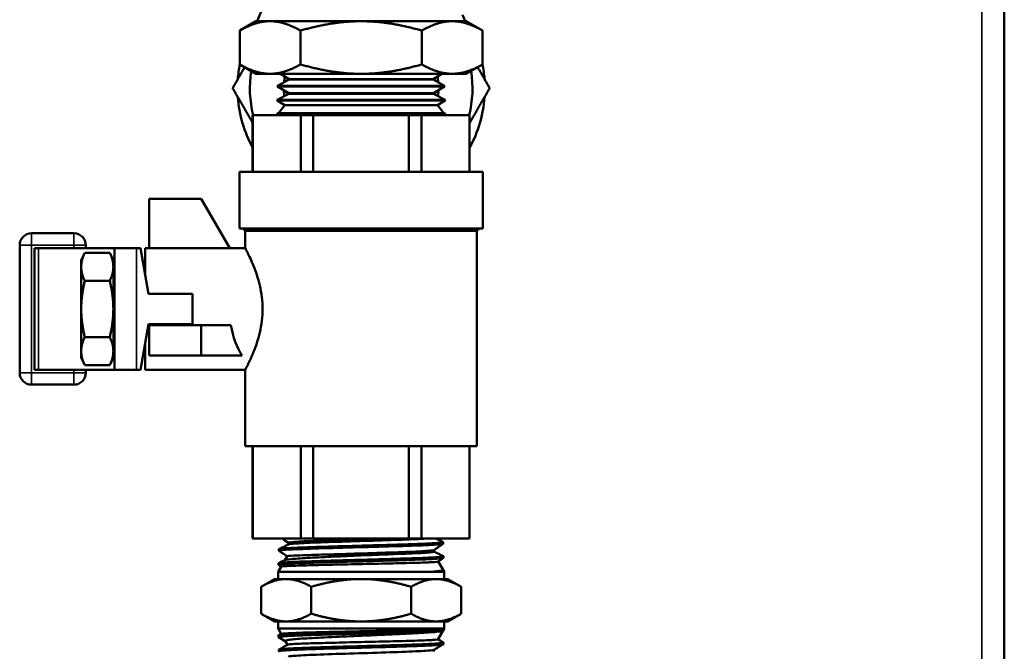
# Model space of a CAD drawing. Header units: inches. Extents: x 0 to 136, y 2 to 86.
# Tile 84 of 160: x 78.65 to 83.63, y 43.02 to 46.21. Entities that reach past the tile are written whole.
import ezdxf

# ---------------------------------------------------------------- set-up
doc = ezdxf.new("R2010")
doc.units = ezdxf.units.IN
doc.header["$LTSCALE"] = 4
doc.header["$MEASUREMENT"] = 0
doc.layers.add('Visible (ANSI)', color=7, linetype='Continuous', lineweight=50)
doc.layers.add('Visible Narrow (ANSI)', color=7, linetype='Continuous', lineweight=35)

msp = doc.modelspace()

# ---------------------------------------------------------------- linework, layer by layer
at = {"layer": 'Visible (ANSI)'}
for p, q in [((83.6286, 68.8637), (83.6286, 20.8637)), ((79.8791, 46.2634), (79.8536, 46.2019)), ((80.8903, 46.2339), (80.9036, 46.2019)), ((79.8473, 46.2019), (79.7651, 46.1544)), ((79.8473, 46.2019), (79.9185, 46.2019)), ((79.9185, 46.2019), (80.3786, 46.2019)), ((80.8386, 46.2019), (80.3786, 46.2019)), ((80.8386, 46.2019), (80.9098, 46.2019)), ((80.9098, 46.2019), (80.992, 46.1544)), ((79.7651, 45.9837), (79.7651, 46.1544)), ((80.0719, 45.9837), (80.0719, 46.1544)), ((80.6853, 45.9837), (80.6853, 46.1544)), ((80.992, 45.9837), (80.992, 46.1544)), ((79.8473, 45.9362), (79.7651, 45.9837)), ((80.9098, 45.9362), (80.992, 45.9837)), ((79.8473, 45.9362), (79.9185, 45.9362)), ((79.9185, 45.9362), (80.3786, 45.9362)), ((80.0148, 45.9093), (79.9714, 45.9362)), ((80.3786, 45.9362), (80.8386, 45.9362)), ((80.7423, 45.9093), (80.7858, 45.9362)), ((80.8386, 45.9362), (80.9098, 45.9362)), ((79.9566, 45.8754), (79.9565, 45.8727)), ((79.9565, 45.8727), (80.8006, 45.8727)), ((80.0126, 45.8379), (79.9565, 45.8727)), ((80.0147, 45.9066), (79.9566, 45.8754)), ((79.9566, 45.8754), (80.8006, 45.8754)), ((80.0148, 45.9093), (80.0147, 45.9066)), ((80.0147, 45.9066), (80.7424, 45.9066)), ((80.0148, 45.9093), (80.7423, 45.9093)), ((80.7423, 45.9093), (80.7424, 45.9066)), ((80.7424, 45.9066), (80.8006, 45.8754)), ((80.7446, 45.8379), (80.8006, 45.8727)), ((80.8006, 45.8754), (80.8006, 45.8727)), ((80.0125, 45.8352), (79.9544, 45.804)), ((80.0126, 45.8379), (80.0125, 45.8352)), ((80.0125, 45.8352), (80.7446, 45.8352)), ((80.0126, 45.8379), (80.7446, 45.8379)), ((80.7446, 45.8379), (80.7446, 45.8352)), ((80.7446, 45.8352), (80.8028, 45.804)), ((79.9544, 45.804), (79.9543, 45.8013)), ((79.9543, 45.8013), (80.8029, 45.8013)), ((79.9923, 45.7777), (79.9543, 45.8013)), ((79.9544, 45.804), (80.8028, 45.804)), ((79.9923, 45.7777), (79.9604, 45.737)), ((80.7649, 45.7777), (79.9923, 45.7777)), ((80.7649, 45.7777), (80.8029, 45.8013)), ((80.7649, 45.7777), (80.7968, 45.737)), ((80.8028, 45.804), (80.8029, 45.8013)), ((79.8305, 45.7262), (79.8317, 45.7262)), ((79.8305, 45.7262), (79.8305, 45.4405)), ((79.8317, 45.4405), (79.8317, 45.7262)), ((79.8317, 45.7262), (80.0733, 45.7262)), ((79.9539, 45.7287), (79.9519, 45.7262)), ((79.9521, 45.7326), (79.952, 45.7299)), ((79.952, 45.7299), (80.8051, 45.7299)), ((79.9539, 45.7287), (79.952, 45.7299)), ((79.9604, 45.737), (79.9521, 45.7326)), ((79.9521, 45.7326), (80.805, 45.7326)), ((80.8033, 45.7287), (79.9539, 45.7287)), ((79.9604, 45.737), (80.7968, 45.737)), ((80.0733, 45.7262), (80.137, 45.7262)), ((80.0733, 45.7262), (80.0733, 45.4405)), ((80.137, 45.7262), (80.6202, 45.7262)), ((80.137, 45.4405), (80.137, 45.7262)), ((80.6202, 45.7262), (80.6839, 45.7262)), ((80.6202, 45.7262), (80.6202, 45.4405)), ((80.6839, 45.7262), (80.9255, 45.7262)), ((80.6839, 45.4405), (80.6839, 45.7262)), ((80.7968, 45.737), (80.805, 45.7326)), ((80.8033, 45.7287), (80.8051, 45.7299)), ((80.8033, 45.7287), (80.8052, 45.7262)), ((80.805, 45.7326), (80.8051, 45.7299)), ((80.9255, 45.7262), (80.9267, 45.7262)), ((80.9255, 45.7262), (80.9255, 45.4405)), ((80.9267, 45.7262), (80.9267, 45.4405)), ((79.7636, 45.4405), (80.9936, 45.4405)), ((79.7636, 45.4405), (79.7636, 45.1548)), ((80.9936, 45.4405), (80.9936, 45.1548)), ((79.3071, 45.3047), (79.3071, 45.0547)), ((79.3071, 45.3047), (79.57, 45.3047)), ((79.57, 45.3047), (79.7144, 45.0547)), ((78.7133, 45.1297), (78.9275, 45.1297)), ((79.7636, 45.1548), (80.9936, 45.1548)), ((79.7931, 45.1426), (79.7809, 45.1548)), ((79.7931, 45.1426), (80.964, 45.1426)), ((79.7931, 45.1426), (79.7931, 45.0547)), ((80.964, 45.1426), (80.9763, 45.1548)), ((80.964, 45.1426), (80.964, 44.0534)), ((78.6533, 44.4247), (78.6533, 45.0697)), ((78.7487, 45.0547), (78.7283, 45.0547)), ((78.7283, 44.4397), (78.7283, 45.0547)), ((78.7487, 45.0547), (79.1313, 45.0547)), ((78.9642, 44.9932), (78.9819, 45.0313)), ((78.9819, 45.0313), (79.1087, 45.0313)), ((78.9875, 45.0697), (78.9875, 45.0547)), ((79.1265, 44.9932), (79.1087, 45.0313)), ((79.1313, 45.0547), (79.1332, 45.0547)), ((79.2432, 45.0547), (79.1332, 45.0547)), ((79.1332, 44.4397), (79.1332, 45.0547)), ((79.2432, 45.0547), (79.2632, 45.0547)), ((79.2632, 45.0547), (79.3039, 44.8241)), ((79.2865, 44.9228), (79.2865, 45.0547)), ((79.2865, 45.0547), (79.7931, 45.0547)), ((78.9642, 44.9603), (78.9642, 44.9932)), ((79.1265, 44.9603), (79.1265, 44.9932)), ((78.9642, 44.7472), (78.9642, 44.9603)), ((79.1265, 44.7472), (79.1265, 44.9603)), ((78.9819, 44.8893), (79.1087, 44.8893)), ((79.1265, 44.886), (79.1332, 44.8953)), ((79.3039, 44.8241), (79.5267, 44.8241)), ((79.5267, 44.8241), (79.5267, 44.6704)), ((78.9642, 44.5342), (78.9642, 44.7472)), ((79.1265, 44.5342), (79.1265, 44.7472)), ((79.1332, 44.728), (79.1265, 44.662)), ((79.1332, 44.651), (79.1289, 44.6086)), ((79.3039, 44.6704), (79.2632, 44.4397)), ((79.5267, 44.6704), (79.3039, 44.6704)), ((79.3071, 44.6654), (79.57, 44.6654)), ((79.3071, 44.5116), (79.3071, 44.6654)), ((79.57, 44.6654), (79.7208, 44.6654)), ((79.57, 44.6654), (79.57, 44.5116)), ((78.9819, 44.6052), (79.1087, 44.6052)), ((79.1289, 44.6086), (79.1265, 44.6089)), ((79.1289, 44.6086), (79.1332, 44.599)), ((78.9642, 44.5012), (78.9642, 44.5342)), ((79.1265, 44.5012), (79.1265, 44.5342)), ((79.2865, 44.4397), (79.2865, 44.5717)), ((78.9642, 44.5012), (78.9819, 44.4632)), ((79.1265, 44.5012), (79.1087, 44.4632)), ((79.57, 44.5116), (79.3071, 44.5116)), ((79.57, 44.5116), (79.7778, 44.5116)), ((78.7283, 44.4397), (78.7487, 44.4397)), ((78.7487, 44.4397), (79.1313, 44.4397)), ((78.9819, 44.4632), (79.1087, 44.4632)), ((78.9875, 44.4397), (78.9875, 44.4247)), ((79.1332, 44.4397), (79.1313, 44.4397)), ((79.1332, 44.4397), (79.2432, 44.4397)), ((79.2432, 44.4397), (79.2632, 44.4397)), ((79.2865, 44.4397), (79.7931, 44.4397)), ((79.7931, 44.4397), (79.7931, 44.0534)), ((78.9275, 44.3647), (78.7133, 44.3647)), ((79.7931, 44.0534), (80.964, 44.0534)), ((79.8305, 44.0534), (79.8305, 43.5862)), ((79.8317, 43.5862), (79.8317, 44.0534)), ((80.0733, 44.0534), (80.0733, 43.5862)), ((80.137, 43.5862), (80.137, 44.0534)), ((80.6202, 44.0534), (80.6202, 43.5862)), ((80.6839, 43.5862), (80.6839, 44.0534)), ((80.9255, 44.0534), (80.9255, 43.5862)), ((80.9267, 44.0534), (80.9267, 43.5862)), ((79.8305, 43.5862), (79.8317, 43.5862)), ((80.0733, 43.5862), (79.8317, 43.5862)), ((80.0733, 43.5862), (80.137, 43.5862)), ((80.6202, 43.5862), (80.137, 43.5862)), ((80.6202, 43.5862), (80.6839, 43.5862)), ((80.9255, 43.5862), (80.6839, 43.5862)), ((80.9255, 43.5862), (80.9267, 43.5862)), ((80.0114, 43.5565), (80.0114, 43.565)), ((80.7928, 43.5685), (80.793, 43.5606)), ((79.9633, 43.5328), (79.963, 43.5249)), ((80.0043, 43.4969), (79.9929, 43.4772)), ((80.7469, 43.5204), (80.7469, 43.5291)), ((80.795, 43.4971), (80.7952, 43.4892)), ((79.974, 43.4445), (79.9586, 43.4177)), ((79.961, 43.4614), (79.9608, 43.4535)), ((79.9739, 43.4443), (79.9612, 43.453)), ((80.7681, 43.4705), (80.7927, 43.4279)), ((80.7986, 43.4177), (79.9586, 43.4177)), ((79.9586, 43.4177), (79.9586, 43.382)), ((80.7421, 43.4198), (80.7974, 43.4198)), ((80.7925, 43.4283), (80.7965, 43.4263)), ((80.7972, 43.4257), (80.7974, 43.4198)), ((80.7974, 43.4198), (80.7986, 43.4177)), ((80.7986, 43.4177), (80.7986, 43.382)), ((79.9411, 43.382), (79.8734, 43.343)), ((79.8734, 43.2068), (79.8734, 43.343)), ((79.9997, 43.382), (79.9411, 43.382)), ((80.3786, 43.382), (79.9997, 43.382)), ((80.126, 43.2068), (80.126, 43.343)), ((80.7575, 43.382), (80.3786, 43.382)), ((80.6312, 43.2068), (80.6312, 43.343)), ((80.8161, 43.382), (80.7575, 43.382)), ((80.8161, 43.382), (80.8838, 43.343)), ((80.8838, 43.2068), (80.8838, 43.343)), ((79.9411, 43.1677), (79.8734, 43.2068)), ((80.8161, 43.1677), (80.8838, 43.2068)), ((79.9411, 43.1677), (79.9997, 43.1677)), ((79.9586, 43.132), (79.9586, 43.1677)), ((79.9997, 43.1677), (80.3786, 43.1677)), ((80.3786, 43.1677), (80.7575, 43.1677)), ((80.7575, 43.1677), (80.8161, 43.1677)), ((80.7986, 43.132), (80.7986, 43.1677)), ((79.9586, 43.132), (80.7986, 43.132)), ((79.9745, 43.1045), (79.9586, 43.132)), ((79.961, 43.0885), (79.9608, 43.0963)), ((79.9613, 43.0969), (79.9749, 43.1047)), ((80.7668, 43.077), (80.7923, 43.1212)), ((80.7974, 43.13), (80.7909, 43.13)), ((80.7967, 43.1237), (80.7916, 43.1207)), ((80.7972, 43.1243), (80.7974, 43.13)), ((80.7974, 43.13), (80.7986, 43.132)), ((80.0059, 43.05), (79.995, 43.0689)), ((80.795, 43.0528), (80.7952, 43.0606)), ((79.9633, 43.0171), (79.963, 43.0249)), ((80.7466, 43.016), (80.7466, 43.0246))]:
    msp.add_line(p, q, dxfattribs=at)
for centre, radius, start, end in [((80.3788, 45.8636), 0.625, 147.0835, 147.2375), ((80.3788, 45.8636), 0.625, 32.7625, 33.1474), ((80.3788, 45.8636), 0.625, 168.9415, 175.8419), ((80.3788, 45.8636), 0.625, 4.1581, 11.1581), ((80.3788, 45.8636), 0.5625, 171.1414, 194.1386), ((80.3788, 45.8636), 0.3906, 171.2597, 175.6973), ((80.3788, 45.8636), 0.3906, 4.2617, 8.7821), ((80.3788, 45.8636), 0.5625, 345.8614, 8.8858), ((80.3788, 45.8636), 0.3906, 181.5694, 185.9304), ((80.3788, 45.8636), 0.3906, 354.0323, 358.4767), ((80.3788, 45.8636), 0.625, 184.1581, 208.6722), ((80.3788, 45.8636), 0.625, 331.2327, 355.8419), ((78.7133, 45.0697), 0.06, 90, 180), ((78.9275, 45.0697), 0.06, 0, 90), ((78.7133, 44.4247), 0.06, 180, 270), ((78.9275, 44.4247), 0.06, 270, 0)]:
    msp.add_arc(centre, radius, start, end, dxfattribs=at)
msp.add_ellipse((79.8919, 44.7472), major_axis=(0, -0.3075), ratio=0.57735, start_param=4.9819, end_param=5.585389, dxfattribs=at)
for points, weights in [([(79.9185, 46.2019), (79.8473, 46.2019), (79.7651, 46.1544)], [1.49719244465, 1.49719244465, 1.38969886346]), ([(80.0719, 46.1544), (79.9897, 46.2019), (79.9185, 46.2019)], [1.38969886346, 1.49719244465, 1.49719244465]), ([(80.0719, 46.1544), (80.2362, 46.2019), (80.3786, 46.2019)], [1.38969886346, 1.49719244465, 1.49719244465]), ([(80.3786, 46.2019), (80.5209, 46.2019), (80.6853, 46.1544)], [1.49719244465, 1.49719244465, 1.38969886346]), ([(80.6853, 46.1544), (80.7675, 46.2019), (80.8386, 46.2019)], [1.38969886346, 1.49719244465, 1.49719244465]), ([(80.8386, 46.2019), (80.9098, 46.2019), (80.992, 46.1544)], [1.49719244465, 1.49719244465, 1.38969886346]), ([(79.7651, 45.9837), (79.8473, 45.9362), (79.9185, 45.9362)], [1.38969886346, 1.49719244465, 1.49719244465]), ([(79.9185, 45.9362), (79.9897, 45.9362), (80.0719, 45.9837)], [1.49719244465, 1.49719244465, 1.38969886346]), ([(80.0719, 45.9837), (80.2362, 45.9362), (80.3786, 45.9362)], [1.38969886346, 1.49719244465, 1.49719244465]), ([(80.3786, 45.9362), (80.5209, 45.9362), (80.6853, 45.9837)], [1.49719244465, 1.49719244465, 1.38969886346]), ([(80.6853, 45.9837), (80.7675, 45.9362), (80.8386, 45.9362)], [1.38969886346, 1.49719244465, 1.49719244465]), ([(80.8386, 45.9362), (80.9098, 45.9362), (80.992, 45.9837)], [1.49719244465, 1.49719244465, 1.38969886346]), ([(79.7293, 45.8636), (79.761, 45.9186), (79.7902, 45.9692)], [1.52036391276, 1.56123594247, 1.58790291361]), ([(81.0283, 45.8636), (80.9965, 45.9187), (80.9673, 45.9694)], [1.52036391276, 1.56132459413, 1.5880185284]), ([(80.0058, 45.9018), (80.0064, 45.9079), (80.0072, 45.914)], [0.96214224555, 0.96191290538, 0.961943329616]), ([(80.7504, 45.9143), (80.7513, 45.9079), (80.7519, 45.9015)], [0.9792126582, 0.976961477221, 0.975003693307]), ([(79.8305, 45.6884), (79.7829, 45.7708), (79.7293, 45.8636)], [1.61900742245, 1.59074837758, 1.52036391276]), ([(80.0052, 45.8313), (80.0047, 45.8371), (80.0044, 45.843)], [0.973382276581, 0.971723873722, 0.970305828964]), ([(80.7533, 45.8433), (80.7529, 45.8372), (80.7524, 45.831)], [0.963354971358, 0.962748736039, 0.962402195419]), ([(80.9267, 45.6876), (80.9744, 45.7703), (81.0283, 45.8636)], [1.61930784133, 1.59112399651, 1.52036391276]), ([(78.9819, 45.0313), (78.9642, 44.9932), (78.9642, 44.9603)], [1.74400014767, 1.87889902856, 1.87889902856]), ([(79.1265, 44.9603), (79.1265, 44.9932), (79.1087, 45.0313)], [1.87889902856, 1.87889902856, 1.74400014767]), ([(78.9642, 44.9603), (78.9642, 44.9273), (78.9819, 44.8893)], [1.87889902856, 1.87889902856, 1.74400014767]), ([(79.1087, 44.8893), (79.1265, 44.9273), (79.1265, 44.9603)], [1.74400014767, 1.87889902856, 1.87889902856]), ([(78.9819, 44.8893), (78.9642, 44.8132), (78.9642, 44.7472)], [1.74400014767, 1.87889902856, 1.87889902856]), ([(79.1265, 44.7472), (79.1265, 44.8132), (79.1087, 44.8893)], [1.87889902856, 1.87889902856, 1.74400014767]), ([(78.9642, 44.7472), (78.9642, 44.6813), (78.9819, 44.6052)], [1.87889902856, 1.87889902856, 1.74400014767]), ([(79.1087, 44.6052), (79.1265, 44.6813), (79.1265, 44.7472)], [1.74400014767, 1.87889902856, 1.87889902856]), ([(78.9819, 44.6052), (78.9642, 44.5672), (78.9642, 44.5342)], [1.74400014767, 1.87889902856, 1.87889902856]), ([(79.1265, 44.5342), (79.1265, 44.5672), (79.1087, 44.6052)], [1.87889902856, 1.87889902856, 1.74400014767]), ([(78.9642, 44.5342), (78.9642, 44.5012), (78.9819, 44.4632)], [1.87889902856, 1.87889902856, 1.74400014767]), ([(79.1087, 44.4632), (79.1265, 44.5012), (79.1265, 44.5342)], [1.74400014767, 1.87889902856, 1.87889902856]), ([(79.9997, 43.382), (79.9411, 43.382), (79.8734, 43.343)], [1.50210825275, 1.50210825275, 1.39426173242]), ([(80.126, 43.343), (80.0583, 43.382), (79.9997, 43.382)], [1.39426173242, 1.50210825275, 1.50210825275]), ([(80.3786, 43.382), (80.2613, 43.382), (80.126, 43.343)], [1.50210825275, 1.50210825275, 1.39426173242]), ([(80.6312, 43.343), (80.4958, 43.382), (80.3786, 43.382)], [1.39426173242, 1.50210825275, 1.50210825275]), ([(80.7575, 43.382), (80.6988, 43.382), (80.6312, 43.343)], [1.50210825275, 1.50210825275, 1.39426173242]), ([(80.8838, 43.343), (80.8161, 43.382), (80.7575, 43.382)], [1.39426173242, 1.50210825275, 1.50210825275]), ([(79.8734, 43.2068), (79.9411, 43.1677), (79.9997, 43.1677)], [1.39426173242, 1.50210825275, 1.50210825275]), ([(79.9997, 43.1677), (80.0583, 43.1677), (80.126, 43.2068)], [1.50210825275, 1.50210825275, 1.39426173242]), ([(80.3786, 43.1677), (80.2613, 43.1677), (80.126, 43.2068)], [1.50210825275, 1.50210825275, 1.39426173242]), ([(80.6312, 43.2068), (80.4958, 43.1677), (80.3786, 43.1677)], [1.39426173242, 1.50210825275, 1.50210825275]), ([(80.6312, 43.2068), (80.6988, 43.1677), (80.7575, 43.1677)], [1.39426173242, 1.50210825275, 1.50210825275]), ([(80.7575, 43.1677), (80.8161, 43.1677), (80.8838, 43.2068)], [1.50210825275, 1.50210825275, 1.39426173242])]:
    msp.add_rational_spline(points, weights, degree=2, dxfattribs=at)
for points in [[(80.0142, 45.9097), (80.0141, 45.9085), (80.0139, 45.9073), (80.0138, 45.9061)], [(80.0114, 43.5648), (80.0008, 43.5719), (79.9903, 43.5791), (79.9798, 43.5862)], [(80.757, 43.5862), (80.7687, 43.5806), (80.7804, 43.5749), (80.7921, 43.5692)], [(79.9641, 43.5335), (79.9801, 43.5413), (79.9961, 43.5491), (80.0121, 43.5569)], [(80.0198, 43.5309), (80.055, 43.5328), (80.1056, 43.5347), (80.1655, 43.5366)], [(80.1655, 43.5366), (80.2253, 43.5385), (80.2943, 43.5404), (80.3639, 43.5423)], [(80.3639, 43.5423), (80.4335, 43.5443), (80.5037, 43.5462), (80.5658, 43.5481)], [(80.5658, 43.5481), (80.6279, 43.55), (80.6819, 43.5519), (80.7211, 43.5538)], [(80.7211, 43.5538), (80.7603, 43.5557), (80.7846, 43.5576), (80.7912, 43.5595)], [(80.7925, 43.5601), (80.7772, 43.5496), (80.7619, 43.5392), (80.7465, 43.5288)], [(80.7912, 43.5595), (80.7924, 43.5599), (80.793, 43.5602), (80.793, 43.5606)], [(79.9634, 43.5244), (79.963, 43.5247), (79.9629, 43.5249), (79.9632, 43.5252)], [(79.9632, 43.5252), (79.9649, 43.5271), (79.9846, 43.529), (80.0198, 43.5309)], [(80.0042, 43.4967), (79.9906, 43.506), (79.977, 43.5152), (79.9634, 43.5244)], [(80.6497, 43.4794), (80.7028, 43.4813), (80.7442, 43.4832), (80.7687, 43.4851)], [(80.7469, 43.5208), (80.7627, 43.5131), (80.7785, 43.5054), (80.7944, 43.4977)], [(80.7946, 43.4885), (80.7856, 43.4825), (80.7767, 43.4764), (80.7678, 43.4704)], [(80.7687, 43.4851), (80.7863, 43.4864), (80.7952, 43.4878), (80.7952, 43.4892)], [(79.9612, 43.453), (79.9595, 43.4541), (79.9642, 43.4553), (79.9754, 43.4565)], [(79.9617, 43.4621), (79.9724, 43.4673), (79.9831, 43.4725), (79.9938, 43.4777)], [(79.9754, 43.4565), (79.9937, 43.4584), (80.0295, 43.4603), (80.0782, 43.4622)], [(80.0782, 43.4622), (80.1269, 43.4641), (80.1885, 43.466), (80.2555, 43.4679)], [(80.2555, 43.4679), (80.3224, 43.4698), (80.3946, 43.4717), (80.4632, 43.4736)], [(80.4632, 43.4736), (80.5317, 43.4755), (80.5965, 43.4775), (80.6497, 43.4794)], [(79.9953, 43.0685), (79.984, 43.075), (79.9727, 43.0815), (79.9615, 43.088)], [(79.9636, 43.0255), (79.9778, 43.0337), (79.9921, 43.042), (80.0063, 43.0502)], [(80.7945, 43.0523), (80.7784, 43.043), (80.7622, 43.0336), (80.7461, 43.0243)], [(80.7669, 43.0772), (80.7762, 43.0718), (80.7855, 43.0665), (80.7948, 43.0611)]]:
    msp.add_open_spline(points, degree=3, dxfattribs=at)
for points, knots in [([(79.7931, 44.4397), (79.7931, 44.4397), (79.7975, 44.4478), (79.8131, 44.4794), (79.8243, 44.503), (79.8458, 44.5567), (79.8577, 44.5908), (79.8752, 44.6662), (79.8804, 44.7077), (79.8804, 44.7472), (79.8804, 44.7868), (79.8752, 44.8283), (79.8577, 44.9037), (79.8458, 44.9378), (79.8243, 44.9915), (79.8131, 45.0151), (79.7975, 45.0467), (79.7931, 45.0547), (79.7931, 45.0547)], [3.611511, 3.611511, 3.611511, 3.611511, 3.911954, 3.911954, 4.212398, 4.212398, 4.513873, 4.513873, 4.815347, 4.815347, 4.815347, 5.116822, 5.116822, 5.418297, 5.418297, 5.718741, 5.718741, 6.019184, 6.019184, 6.019184, 6.019184]), ([(79.1332, 44.8672), (79.1328, 44.8633), (79.1323, 44.8591), (79.1303, 44.8414), (79.1285, 44.8247), (79.1265, 44.8064)], [1.4265654, 1.4265654, 1.4265654, 1.4265654, 1.4729359, 1.4729359, 1.6161322, 1.6161322, 1.6161322, 1.6161322]), ([(79.1265, 44.7437), (79.1266, 44.7449), (79.1267, 44.7461), (79.1289, 44.7665), (79.1311, 44.787), (79.1331, 44.8065), (79.1331, 44.807), (79.1332, 44.8075)], [0.5793293, 0.5793293, 0.5793293, 0.5793293, 0.5882673, 0.5882673, 0.7357329, 0.7357329, 0.7399079, 0.7399079, 0.7399079, 0.7399079]), ([(80.0114, 43.565), (80.0114, 43.5661), (80.0165, 43.5672), (80.0442, 43.5703), (80.077, 43.5722), (80.1648, 43.576), (80.2197, 43.5779), (80.3383, 43.5817), (80.4018, 43.5836), (80.4692, 43.5858), (80.4766, 43.586), (80.4839, 43.5862)], [0.35522063, 0.35522063, 0.35522063, 0.35522063, 0.35931949, 0.35931949, 0.36643817, 0.36643817, 0.37355684, 0.37355684, 0.38067551, 0.38067551, 0.38156169, 0.38156169, 0.38156169, 0.38156169]), ([(80.0121, 43.5569), (80.0139, 43.5577), (80.0187, 43.5586), (80.0442, 43.5613), (80.077, 43.5632), (80.1648, 43.5671), (80.2197, 43.569), (80.3383, 43.5728), (80.4018, 43.5747), (80.5216, 43.5785), (80.5779, 43.5804), (80.6549, 43.5836), (80.6811, 43.5849), (80.7011, 43.5862)], [0.35613181, 0.35613181, 0.35613181, 0.35613181, 0.35931949, 0.35931949, 0.36643817, 0.36643817, 0.37355684, 0.37355684, 0.38067551, 0.38067551, 0.38779418, 0.38779418, 0.39266294, 0.39266294, 0.39266294, 0.39266294]), ([(80.7921, 43.5692), (80.7931, 43.5687), (80.793, 43.5683), (80.7919, 43.5678), (80.7911, 43.5675), (80.7899, 43.5671), (80.7881, 43.5668), (80.7863, 43.5665), (80.7841, 43.5662), (80.7813, 43.5659), (80.7759, 43.5652), (80.7685, 43.5646), (80.7593, 43.564), (80.7546, 43.5636), (80.7495, 43.5633), (80.7439, 43.563), (80.7384, 43.5626), (80.7324, 43.5623), (80.7261, 43.562), (80.7133, 43.5613), (80.699, 43.5607), (80.6831, 43.5601), (80.6751, 43.5598), (80.6667, 43.5594), (80.658, 43.5591), (80.6493, 43.5588), (80.6403, 43.5585), (80.631, 43.5581), (80.6124, 43.5575), (80.5928, 43.5568), (80.572, 43.5562), (80.5616, 43.5559), (80.5508, 43.5556), (80.54, 43.5552), (80.5291, 43.5549), (80.5181, 43.5546), (80.507, 43.5543), (80.4848, 43.5537), (80.462, 43.553), (80.4388, 43.5524), (80.4271, 43.552), (80.4153, 43.5517), (80.4035, 43.5514), (80.3918, 43.551), (80.38, 43.5507), (80.3683, 43.5504), (80.345, 43.5498), (80.3217, 43.5491), (80.2986, 43.5485), (80.2871, 43.5482), (80.2755, 43.5479), (80.2642, 43.5475), (80.2528, 43.5472), (80.2417, 43.5469), (80.2308, 43.5466), (80.2089, 43.5459), (80.1878, 43.5453), (80.1675, 43.5446), (80.1574, 43.5443), (80.1474, 43.544), (80.1378, 43.5437), (80.1282, 43.5433), (80.119, 43.543), (80.1101, 43.5427), (80.0922, 43.5421), (80.0757, 43.5414), (80.0605, 43.5408), (80.053, 43.5405), (80.0457, 43.5401), (80.0389, 43.5398), (80.0322, 43.5395), (80.0258, 43.5391), (80.0199, 43.5388), (80.0081, 43.5382), (79.9981, 43.5376), (79.9898, 43.5369), (79.9857, 43.5366), (79.9819, 43.5363), (79.9788, 43.536), (79.9756, 43.5356), (79.9729, 43.5353), (79.9707, 43.535), (79.9663, 43.5343), (79.9638, 43.5337), (79.9634, 43.533), (79.9633, 43.533), (79.9633, 43.5329), (79.9633, 43.5328)], [0.69639782, 0.69639782, 0.69639782, 0.69639782, 0.69921875, 0.69921875, 0.69921875, 0.70117187, 0.70117187, 0.70117187, 0.703125, 0.703125, 0.703125, 0.70703125, 0.70703125, 0.70703125, 0.70898437, 0.70898437, 0.70898437, 0.7109375, 0.7109375, 0.7109375, 0.71484375, 0.71484375, 0.71484375, 0.71679687, 0.71679687, 0.71679687, 0.71875, 0.71875, 0.71875, 0.72265625, 0.72265625, 0.72265625, 0.72460937, 0.72460937, 0.72460937, 0.7265625, 0.7265625, 0.7265625, 0.73046875, 0.73046875, 0.73046875, 0.73242187, 0.73242187, 0.73242187, 0.734375, 0.734375, 0.734375, 0.73828125, 0.73828125, 0.73828125, 0.74023437, 0.74023437, 0.74023437, 0.7421875, 0.7421875, 0.7421875, 0.74609375, 0.74609375, 0.74609375, 0.74804687, 0.74804687, 0.74804687, 0.75, 0.75, 0.75, 0.75390625, 0.75390625, 0.75390625, 0.75585937, 0.75585937, 0.75585937, 0.7578125, 0.7578125, 0.7578125, 0.76171875, 0.76171875, 0.76171875, 0.76367187, 0.76367187, 0.76367187, 0.765625, 0.765625, 0.765625, 0.76953125, 0.76953125, 0.76953125, 0.76997333, 0.76997333, 0.76997333, 0.76997333]), ([(80.7944, 43.4977), (80.7946, 43.4976), (80.7947, 43.4975), (80.7948, 43.4974), (80.7952, 43.4971), (80.795, 43.4968), (80.7943, 43.4965), (80.793, 43.4959), (80.7898, 43.4952), (80.7845, 43.4946), (80.7818, 43.4942), (80.7787, 43.4939), (80.7751, 43.4936), (80.7715, 43.4933), (80.7675, 43.4929), (80.763, 43.4926), (80.754, 43.492), (80.7432, 43.4914), (80.7306, 43.4907), (80.7243, 43.4904), (80.7176, 43.4901), (80.7105, 43.4898), (80.7034, 43.4894), (80.6959, 43.4891), (80.6881, 43.4888), (80.6725, 43.4881), (80.6554, 43.4875), (80.6369, 43.4869), (80.6277, 43.4865), (80.618, 43.4862), (80.6082, 43.4859), (80.5984, 43.4856), (80.5884, 43.4853), (80.5782, 43.485), (80.5577, 43.4843), (80.5363, 43.4837), (80.5139, 43.483), (80.5028, 43.4827), (80.4914, 43.4824), (80.48, 43.482), (80.4686, 43.4817), (80.4571, 43.4814), (80.4456, 43.4811), (80.4225, 43.4805), (80.3992, 43.4798), (80.3756, 43.4792), (80.3638, 43.4789), (80.3519, 43.4786), (80.3402, 43.4782), (80.3285, 43.4779), (80.3169, 43.4776), (80.3054, 43.4773), (80.2824, 43.4766), (80.2598, 43.476), (80.2376, 43.4753), (80.2264, 43.475), (80.2154, 43.4747), (80.2048, 43.4744), (80.1941, 43.4741), (80.1836, 43.4738), (80.1735, 43.4734), (80.1531, 43.4728), (80.1337, 43.4722), (80.1154, 43.4715), (80.1062, 43.4712), (80.0973, 43.4708), (80.0889, 43.4705), (80.0804, 43.4702), (80.0723, 43.4699), (80.0646, 43.4696), (80.0492, 43.4689), (80.0353, 43.4683), (80.0229, 43.4677), (80.0167, 43.4674), (80.011, 43.467), (80.0057, 43.4667), (80.0004, 43.4664), (79.9956, 43.4661), (79.9912, 43.4657), (79.9825, 43.4651), (79.9756, 43.4645), (79.9706, 43.4638), (79.9681, 43.4635), (79.966, 43.4632), (79.9645, 43.4629), (79.963, 43.4626), (79.962, 43.4622), (79.9615, 43.4619), (79.9612, 43.4618), (79.9611, 43.4616), (79.961, 43.4614)], [0.84116821, 0.84116821, 0.84116821, 0.84116821, 0.84179687, 0.84179687, 0.84179687, 0.84375, 0.84375, 0.84375, 0.84765625, 0.84765625, 0.84765625, 0.84960937, 0.84960937, 0.84960937, 0.8515625, 0.8515625, 0.8515625, 0.85546875, 0.85546875, 0.85546875, 0.85742187, 0.85742187, 0.85742187, 0.859375, 0.859375, 0.859375, 0.86328125, 0.86328125, 0.86328125, 0.86523437, 0.86523437, 0.86523437, 0.8671875, 0.8671875, 0.8671875, 0.87109375, 0.87109375, 0.87109375, 0.87304687, 0.87304687, 0.87304687, 0.875, 0.875, 0.875, 0.87890625, 0.87890625, 0.87890625, 0.88085937, 0.88085937, 0.88085937, 0.8828125, 0.8828125, 0.8828125, 0.88671875, 0.88671875, 0.88671875, 0.88867187, 0.88867187, 0.88867187, 0.890625, 0.890625, 0.890625, 0.89453125, 0.89453125, 0.89453125, 0.89648437, 0.89648437, 0.89648437, 0.8984375, 0.8984375, 0.8984375, 0.90234375, 0.90234375, 0.90234375, 0.90429687, 0.90429687, 0.90429687, 0.90625, 0.90625, 0.90625, 0.91015625, 0.91015625, 0.91015625, 0.91210937, 0.91210937, 0.91210937, 0.9140625, 0.9140625, 0.9140625, 0.91509231, 0.91509231, 0.91509231, 0.91509231]), ([(79.9938, 43.4777), (79.9973, 43.4793), (80.0076, 43.481), (80.0342, 43.4837), (80.046, 43.4847), (80.0738, 43.4867), (80.0898, 43.4877), (80.142, 43.4907), (80.1827, 43.4927), (80.2688, 43.4965), (80.3132, 43.4984), (80.4076, 43.5024), (80.4568, 43.5044), (80.503, 43.5065)], [-1.783125, -1.783125, -1.783125, -1.783125, -1.46282, -1.46282, -1.277901, -1.277901, -1.089488, -1.089488, -0.722278, -0.722278, -0.37739, -0.37739, 0, 0, 0, 0]), ([(80.2047, 43.5059), (80.1685, 43.505), (80.1356, 43.5041), (80.078, 43.5022), (80.0541, 43.5013), (80.0164, 43.4992), (80.0054, 43.4981), (80.0043, 43.4969), (80.0043, 43.4969), (80.0043, 43.4969)], [-10.493921, -10.493921, -10.493921, -10.493921, -10.176194, -10.176194, -9.844364, -9.844364, -9.456782, -9.456782, -9.44912, -9.44912, -9.44912, -9.44912]), ([(80.2047, 43.5059), (80.2542, 43.5076), (80.3096, 43.5094), (80.4274, 43.513), (80.4898, 43.5149), (80.6002, 43.5187), (80.6482, 43.5206), (80.7178, 43.5245), (80.7395, 43.5264), (80.7459, 43.5285), (80.7463, 43.5286), (80.7465, 43.5288)], [0.28170102, 0.28170102, 0.28170102, 0.28170102, 0.28813277, 0.28813277, 0.29525144, 0.29525144, 0.30237012, 0.30237012, 0.30948879, 0.30948879, 0.3101683, 0.3101683, 0.3101683, 0.3101683]), ([(80.503, 43.5065), (80.4794, 43.5065), (80.4549, 43.5065), (80.4042, 43.5063), (80.3778, 43.5062), (80.327, 43.5062), (80.3027, 43.5062), (80.2533, 43.5061), (80.2283, 43.506), (80.2047, 43.5059)], [-0.7841534, -0.7841534, -0.7841534, -0.7841534, -0.5918994, -0.5918994, -0.390651, -0.390651, -0.2036616, -0.2036616, 0, 0, 0, 0]), ([(80.503, 43.5065), (80.5173, 43.5069), (80.5314, 43.5074), (80.6002, 43.5098), (80.6482, 43.5117), (80.7178, 43.5155), (80.7395, 43.5174), (80.7464, 43.5197), (80.7469, 43.52), (80.7469, 43.5204)], [0.29349527, 0.29349527, 0.29349527, 0.29349527, 0.29525144, 0.29525144, 0.30237012, 0.30237012, 0.30948879, 0.30948879, 0.31080714, 0.31080714, 0.31080714, 0.31080714]), ([(80.7678, 43.4704), (80.7675, 43.4701), (80.7667, 43.4699), (80.7624, 43.4691), (80.757, 43.4685), (80.7414, 43.4675), (80.7316, 43.4669), (80.6945, 43.4653), (80.6606, 43.4642), (80.6003, 43.4626), (80.5795, 43.4621), (80.5109, 43.4604), (80.4599, 43.4593), (80.3547, 43.4571), (80.3016, 43.456), (80.2273, 43.4544), (80.2041, 43.4539), (80.1355, 43.4522), (80.0946, 43.4511), (80.0283, 43.4489), (80.0036, 43.4478), (79.9795, 43.446), (79.9745, 43.4452), (79.974, 43.4445)], [-6.290574, -6.290574, -6.290574, -6.290574, -6.20431, -6.20431, -6.005377, -6.005377, -5.812702, -5.812702, -5.40714, -5.40714, -5.21525, -5.21525, -4.80648, -4.80648, -4.398826, -4.398826, -4.204036, -4.204036, -3.794617, -3.794617, -3.384564, -3.384564, -3.111649, -3.111649, -3.111649, -3.111649]), ([(80.7421, 43.4198), (80.751, 43.4205), (80.7588, 43.4212), (80.7727, 43.4227), (80.7786, 43.4234), (80.7902, 43.4254), (80.7935, 43.4266), (80.7927, 43.4279)], [-5.5866113, -5.5866113, -5.5866113, -5.5866113, -5.4433927, -5.4433927, -5.2866175, -5.2866175, -5.0327976, -5.0327976, -5.0327976, -5.0327976]), ([(80.7965, 43.4263), (80.7971, 43.4261), (80.7973, 43.4258), (80.7972, 43.4255), (80.7968, 43.4249), (80.7945, 43.4242), (80.7903, 43.4236), (80.7881, 43.4233), (80.7855, 43.423), (80.7824, 43.4227), (80.7793, 43.4223), (80.7757, 43.422), (80.7717, 43.4217), (80.7635, 43.4211), (80.7537, 43.4204), (80.7421, 43.4198)], [0.98662483, 0.98662483, 0.98662483, 0.98662483, 0.98828125, 0.98828125, 0.98828125, 0.9921875, 0.9921875, 0.9921875, 0.99414062, 0.99414062, 0.99414062, 0.99609375, 0.99609375, 0.99609375, 1, 1, 1, 1]), ([(80.7909, 43.13), (80.7868, 43.1294), (80.7808, 43.1287), (80.7729, 43.1281), (80.7651, 43.1275), (80.7554, 43.1269), (80.7439, 43.1262), (80.7323, 43.1255), (80.7192, 43.1249), (80.7046, 43.1243), (80.69, 43.1237), (80.6739, 43.123), (80.6563, 43.1224), (80.6386, 43.1218), (80.6198, 43.1211), (80.6001, 43.1205), (80.5803, 43.1198), (80.5596, 43.1192), (80.5378, 43.1186), (80.516, 43.1179), (80.4936, 43.1173), (80.471, 43.1167), (80.4483, 43.1161), (80.4252, 43.1154), (80.4017, 43.1148), (80.3899, 43.1145), (80.3781, 43.1141), (80.3665, 43.1138), (80.3548, 43.1135), (80.3432, 43.1132), (80.3316, 43.1129), (80.3085, 43.1122), (80.2856, 43.1116), (80.263, 43.111), (80.2517, 43.1107), (80.2405, 43.1104), (80.2296, 43.11), (80.2187, 43.1097), (80.208, 43.1094), (80.1975, 43.1091), (80.1766, 43.1084), (80.1565, 43.1078), (80.1373, 43.1071), (80.1277, 43.1068), (80.1183, 43.1065), (80.1094, 43.1062), (80.1005, 43.1059), (80.0919, 43.1056), (80.0836, 43.1053), (80.0672, 43.1046), (80.0521, 43.104), (80.0384, 43.1033), (80.0316, 43.103), (80.0252, 43.1027), (80.0192, 43.1024), (80.0132, 43.102), (80.0077, 43.1017), (80.0027, 43.1014), (79.9925, 43.1008), (79.9841, 43.1002), (79.9775, 43.0995), (79.9742, 43.0992), (79.9714, 43.0989), (79.9691, 43.0986), (79.9668, 43.0983), (79.9649, 43.0979), (79.9636, 43.0976), (79.9622, 43.0973), (79.9614, 43.097), (79.961, 43.0966), (79.9609, 43.0965), (79.9608, 43.0964), (79.9608, 43.0963)], [0, 0, 0, 0, 0.00390625, 0.00390625, 0.00390625, 0.0078125, 0.0078125, 0.0078125, 0.01171875, 0.01171875, 0.01171875, 0.015625, 0.015625, 0.015625, 0.01953125, 0.01953125, 0.01953125, 0.0234375, 0.0234375, 0.0234375, 0.02734375, 0.02734375, 0.02734375, 0.03125, 0.03125, 0.03125, 0.03320312, 0.03320312, 0.03320312, 0.03515625, 0.03515625, 0.03515625, 0.0390625, 0.0390625, 0.0390625, 0.04101562, 0.04101562, 0.04101562, 0.04296875, 0.04296875, 0.04296875, 0.046875, 0.046875, 0.046875, 0.04882812, 0.04882812, 0.04882812, 0.05078125, 0.05078125, 0.05078125, 0.0546875, 0.0546875, 0.0546875, 0.05664062, 0.05664062, 0.05664062, 0.05859375, 0.05859375, 0.05859375, 0.0625, 0.0625, 0.0625, 0.06445312, 0.06445312, 0.06445312, 0.06640625, 0.06640625, 0.06640625, 0.06835937, 0.06835937, 0.06835937, 0.06910115, 0.06910115, 0.06910115, 0.06910115]), ([(79.9615, 43.088), (79.9615, 43.088), (79.9615, 43.088), (79.9615, 43.088), (79.9609, 43.0883), (79.9609, 43.0887), (79.9614, 43.089), (79.9618, 43.0893), (79.9628, 43.0896), (79.9642, 43.09), (79.9671, 43.0906), (79.9719, 43.0913), (79.9786, 43.0919), (79.9819, 43.0922), (79.9857, 43.0925), (79.99, 43.0928), (79.9942, 43.0931), (79.999, 43.0934), (80.0042, 43.0938), (80.0146, 43.0944), (80.0267, 43.095), (80.0405, 43.0957), (80.0474, 43.096), (80.0547, 43.0963), (80.0624, 43.0967), (80.0701, 43.097), (80.0781, 43.0973), (80.0864, 43.0976), (80.103, 43.0982), (80.121, 43.0989), (80.1402, 43.0995), (80.1498, 43.0998), (80.1597, 43.1001), (80.1699, 43.1005), (80.1801, 43.1008), (80.1904, 43.1011), (80.201, 43.1014), (80.2221, 43.1021), (80.2439, 43.1027), (80.2664, 43.1033), (80.2777, 43.1036), (80.2891, 43.104), (80.3007, 43.1043), (80.3123, 43.1046), (80.3238, 43.1049), (80.3354, 43.1052), (80.3586, 43.1058), (80.3819, 43.1065), (80.4052, 43.1071), (80.4169, 43.1075), (80.4286, 43.1078), (80.4402, 43.1081), (80.4519, 43.1084), (80.4634, 43.1087), (80.4747, 43.1091), (80.4974, 43.1097), (80.5195, 43.1103), (80.5411, 43.1109), (80.5626, 43.1116), (80.5836, 43.1122), (80.6033, 43.1129), (80.623, 43.1135), (80.6415, 43.1141), (80.6589, 43.1148), (80.6762, 43.1154), (80.6925, 43.116), (80.7069, 43.1166), (80.7214, 43.1173), (80.7343, 43.1179), (80.7455, 43.1186), (80.7568, 43.1192), (80.7664, 43.1199), (80.7741, 43.1205), (80.7817, 43.1211), (80.7875, 43.1217), (80.7914, 43.1224), (80.7952, 43.123), (80.7972, 43.1236), (80.7972, 43.1243)], [0.91402534, 0.91402534, 0.91402534, 0.91402534, 0.9140625, 0.9140625, 0.9140625, 0.91601563, 0.91601563, 0.91601563, 0.91796875, 0.91796875, 0.91796875, 0.921875, 0.921875, 0.921875, 0.92382812, 0.92382812, 0.92382812, 0.92578125, 0.92578125, 0.92578125, 0.9296875, 0.9296875, 0.9296875, 0.93164062, 0.93164062, 0.93164062, 0.93359375, 0.93359375, 0.93359375, 0.9375, 0.9375, 0.9375, 0.93945312, 0.93945312, 0.93945312, 0.94140625, 0.94140625, 0.94140625, 0.9453125, 0.9453125, 0.9453125, 0.94726562, 0.94726562, 0.94726562, 0.94921875, 0.94921875, 0.94921875, 0.953125, 0.953125, 0.953125, 0.95507812, 0.95507812, 0.95507812, 0.95703125, 0.95703125, 0.95703125, 0.9609375, 0.9609375, 0.9609375, 0.96484375, 0.96484375, 0.96484375, 0.96875, 0.96875, 0.96875, 0.97265625, 0.97265625, 0.97265625, 0.9765625, 0.9765625, 0.9765625, 0.98046875, 0.98046875, 0.98046875, 0.984375, 0.984375, 0.984375, 0.98824381, 0.98824381, 0.98824381, 0.98824381]), ([(80.7909, 43.13), (80.785, 43.1293), (80.7756, 43.1287), (80.7489, 43.1273), (80.7311, 43.1266), (80.6792, 43.1248), (80.6417, 43.1238), (80.5541, 43.1216), (80.5042, 43.1206), (80.4254, 43.1189), (80.3981, 43.1183), (80.3215, 43.1167), (80.2727, 43.1157), (80.2009, 43.114), (80.1762, 43.1134), (80.1125, 43.1118), (80.0772, 43.1108), (80.0189, 43.1086), (79.9973, 43.1075), (79.9793, 43.1058), (79.9758, 43.1053), (79.9749, 43.1047)], [-10.007775, -10.007775, -10.007775, -10.007775, -9.764638, -9.764638, -9.500315, -9.500315, -9.11828, -9.11828, -8.715591, -8.715591, -8.50735, -8.50735, -8.129535, -8.129535, -7.915593, -7.915593, -7.542631, -7.542631, -7.146374, -7.146374, -6.947439, -6.947439, -6.947439, -6.947439]), ([(79.995, 43.0689), (79.9944, 43.0699), (79.9959, 43.071), (80.0031, 43.073), (80.009, 43.074), (80.0324, 43.077), (80.0566, 43.0792), (80.1081, 43.0825), (80.127, 43.0836), (80.1672, 43.0857), (80.1885, 43.0868), (80.2609, 43.0903), (80.3126, 43.0924), (80.387, 43.0956), (80.4122, 43.0967), (80.4931, 43.1001), (80.5441, 43.1022), (80.6346, 43.1067), (80.6755, 43.1088), (80.724, 43.1121), (80.7378, 43.1132), (80.7751, 43.1166), (80.788, 43.1187), (80.7916, 43.1207)], [-3.086032, -3.086032, -3.086032, -3.086032, -2.949605, -2.949605, -2.806091, -2.806091, -2.532015, -2.532015, -2.397064, -2.397064, -2.266558, -2.266558, -1.974852, -1.974852, -1.826783, -1.826783, -1.493902, -1.493902, -1.136661, -1.136661, -0.964204, -0.964204, -0.583195, -0.583195, -0.583195, -0.583195]), ([(80.7948, 43.0611), (80.7958, 43.0605), (80.7952, 43.06), (80.793, 43.0594), (80.7918, 43.0591), (80.7901, 43.0588), (80.7879, 43.0585), (80.7857, 43.0581), (80.783, 43.0578), (80.7798, 43.0575), (80.7735, 43.0568), (80.7654, 43.0562), (80.7555, 43.0556), (80.7505, 43.0553), (80.7451, 43.0549), (80.7392, 43.0546), (80.7334, 43.0543), (80.727, 43.054), (80.7203, 43.0537), (80.7069, 43.053), (80.692, 43.0524), (80.6756, 43.0518), (80.6675, 43.0514), (80.659, 43.0511), (80.6501, 43.0508), (80.6412, 43.0505), (80.6319, 43.0501), (80.6224, 43.0498), (80.6033, 43.0492), (80.5834, 43.0486), (80.5625, 43.0479), (80.552, 43.0476), (80.5414, 43.0473), (80.5305, 43.047), (80.5195, 43.0467), (80.5083, 43.0463), (80.4971, 43.046), (80.4746, 43.0453), (80.4518, 43.0447), (80.4287, 43.0441), (80.4171, 43.0438), (80.4055, 43.0435), (80.3938, 43.0431), (80.3821, 43.0428), (80.3703, 43.0425), (80.3585, 43.0422), (80.3351, 43.0416), (80.312, 43.0409), (80.2893, 43.0403), (80.2779, 43.0399), (80.2667, 43.0396), (80.2555, 43.0393), (80.2443, 43.039), (80.2331, 43.0386), (80.2223, 43.0383), (80.2005, 43.0377), (80.1798, 43.0371), (80.16, 43.0365), (80.1501, 43.0361), (80.1404, 43.0358), (80.131, 43.0355), (80.1216, 43.0352), (80.1124, 43.0348), (80.1036, 43.0345), (80.0861, 43.0339), (80.07, 43.0332), (80.0553, 43.0326), (80.048, 43.0323), (80.0411, 43.032), (80.0345, 43.0316), (80.0279, 43.0313), (80.0217, 43.031), (80.016, 43.0307), (80.0045, 43.0301), (79.9949, 43.0294), (79.9871, 43.0288), (79.9832, 43.0284), (79.9798, 43.0281), (79.9768, 43.0278), (79.9738, 43.0275), (79.9713, 43.0271), (79.9692, 43.0268), (79.9652, 43.0262), (79.9631, 43.0256), (79.963, 43.0249), (79.963, 43.0249), (79.963, 43.0249), (79.963, 43.0249)], [0.14102514, 0.14102514, 0.14102514, 0.14102514, 0.14453125, 0.14453125, 0.14453125, 0.14648437, 0.14648437, 0.14648437, 0.1484375, 0.1484375, 0.1484375, 0.15234375, 0.15234375, 0.15234375, 0.15429687, 0.15429687, 0.15429687, 0.15625, 0.15625, 0.15625, 0.16015625, 0.16015625, 0.16015625, 0.16210937, 0.16210937, 0.16210937, 0.1640625, 0.1640625, 0.1640625, 0.16796875, 0.16796875, 0.16796875, 0.16992187, 0.16992187, 0.16992187, 0.171875, 0.171875, 0.171875, 0.17578125, 0.17578125, 0.17578125, 0.17773437, 0.17773437, 0.17773437, 0.1796875, 0.1796875, 0.1796875, 0.18359375, 0.18359375, 0.18359375, 0.18554687, 0.18554687, 0.18554687, 0.1875, 0.1875, 0.1875, 0.19140625, 0.19140625, 0.19140625, 0.19335937, 0.19335937, 0.19335937, 0.1953125, 0.1953125, 0.1953125, 0.19921875, 0.19921875, 0.19921875, 0.20117187, 0.20117187, 0.20117187, 0.203125, 0.203125, 0.203125, 0.20703125, 0.20703125, 0.20703125, 0.20898437, 0.20898437, 0.20898437, 0.2109375, 0.2109375, 0.2109375, 0.21484375, 0.21484375, 0.21484375, 0.21497437, 0.21497437, 0.21497437, 0.21497437]), ([(79.9637, 43.0166), (79.9634, 43.0168), (79.9632, 43.017), (79.9633, 43.0173), (79.9635, 43.0179), (79.9657, 43.0185), (79.9698, 43.0191), (79.9718, 43.0194), (79.9744, 43.0198), (79.9774, 43.0201), (79.9804, 43.0204), (79.984, 43.0207), (79.988, 43.0211), (79.9959, 43.0217), (80.0057, 43.0224), (80.0171, 43.023), (80.0228, 43.0233), (80.029, 43.0236), (80.0356, 43.0239), (80.0422, 43.0243), (80.0493, 43.0246), (80.0567, 43.0249), (80.0715, 43.0255), (80.0877, 43.0262), (80.1053, 43.0268), (80.114, 43.0272), (80.1231, 43.0275), (80.1325, 43.0278), (80.142, 43.0281), (80.1518, 43.0284), (80.1618, 43.0288), (80.1818, 43.0294), (80.2026, 43.03), (80.2242, 43.0306), (80.2351, 43.031), (80.246, 43.0313), (80.2573, 43.0316), (80.2685, 43.0319), (80.2799, 43.0323), (80.2914, 43.0326), (80.3143, 43.0332), (80.3374, 43.0339), (80.3607, 43.0345), (80.3723, 43.0348), (80.384, 43.0351), (80.3957, 43.0354), (80.4074, 43.0358), (80.4192, 43.0361), (80.4308, 43.0364), (80.4541, 43.037), (80.4769, 43.0377), (80.4991, 43.0383), (80.5103, 43.0387), (80.5213, 43.039), (80.5322, 43.0393), (80.5431, 43.0396), (80.5539, 43.0399), (80.5644, 43.0403), (80.5854, 43.0409), (80.6053, 43.0415), (80.6241, 43.0421), (80.6335, 43.0425), (80.6426, 43.0428), (80.6515, 43.0431), (80.6603, 43.0434), (80.6689, 43.0438), (80.6771, 43.0441), (80.6935, 43.0447), (80.7082, 43.0454), (80.7214, 43.046), (80.728, 43.0463), (80.7343, 43.0466), (80.7401, 43.0469), (80.7459, 43.0473), (80.7513, 43.0476), (80.7563, 43.0479), (80.7661, 43.0485), (80.7741, 43.0492), (80.7803, 43.0498), (80.7833, 43.0501), (80.7859, 43.0505), (80.7881, 43.0508), (80.7902, 43.0511), (80.7919, 43.0514), (80.793, 43.0517), (80.7943, 43.0521), (80.795, 43.0525), (80.795, 43.0528)], [0.76823515, 0.76823515, 0.76823515, 0.76823515, 0.76953125, 0.76953125, 0.76953125, 0.7734375, 0.7734375, 0.7734375, 0.77539063, 0.77539063, 0.77539063, 0.77734375, 0.77734375, 0.77734375, 0.78125, 0.78125, 0.78125, 0.78320313, 0.78320313, 0.78320313, 0.78515625, 0.78515625, 0.78515625, 0.7890625, 0.7890625, 0.7890625, 0.79101563, 0.79101563, 0.79101563, 0.79296875, 0.79296875, 0.79296875, 0.796875, 0.796875, 0.796875, 0.79882813, 0.79882813, 0.79882813, 0.80078125, 0.80078125, 0.80078125, 0.8046875, 0.8046875, 0.8046875, 0.80664063, 0.80664063, 0.80664063, 0.80859375, 0.80859375, 0.80859375, 0.8125, 0.8125, 0.8125, 0.81445313, 0.81445313, 0.81445313, 0.81640625, 0.81640625, 0.81640625, 0.8203125, 0.8203125, 0.8203125, 0.82226563, 0.82226563, 0.82226563, 0.82421875, 0.82421875, 0.82421875, 0.828125, 0.828125, 0.828125, 0.83007813, 0.83007813, 0.83007813, 0.83203125, 0.83203125, 0.83203125, 0.8359375, 0.8359375, 0.8359375, 0.83789063, 0.83789063, 0.83789063, 0.83984375, 0.83984375, 0.83984375, 0.8420985, 0.8420985, 0.8420985, 0.8420985]), ([(80.7668, 43.077), (80.7664, 43.0762), (80.7615, 43.0755), (80.7456, 43.0742), (80.7368, 43.0736), (80.7152, 43.0725), (80.7024, 43.072), (80.6568, 43.0703), (80.6181, 43.0691), (80.53, 43.0669), (80.4815, 43.0657), (80.4074, 43.064), (80.3833, 43.0635), (80.309, 43.0618), (80.2599, 43.0606), (80.1933, 43.0589), (80.1728, 43.0584), (80.1343, 43.0573), (80.1164, 43.0567), (80.0683, 43.055), (80.0436, 43.0539), (80.015, 43.0519), (80.0078, 43.0511), (80.0063, 43.0502)], [-3.726466, -3.726466, -3.726466, -3.726466, -3.466651, -3.466651, -3.283653, -3.283653, -3.099302, -3.099302, -2.712372, -2.712372, -2.325943, -2.325943, -2.142327, -2.142327, -1.757999, -1.757999, -1.573838, -1.573838, -1.38771, -1.38771, -1.019981, -1.019981, -0.734056, -0.734056, -0.734056, -0.734056]), ([(80.7461, 43.0243), (80.7437, 43.0229), (80.7336, 43.0216), (80.6916, 43.0183), (80.6525, 43.0164), (80.5548, 43.0126), (80.4963, 43.0107), (80.3744, 43.0069), (80.3111, 43.005), (80.1952, 43.0012), (80.1427, 42.9993), (80.0617, 42.9954), (80.0331, 42.9935), (80.0145, 42.9908), (80.0117, 42.99), (80.0117, 42.9892)], [0.31156396, 0.31156396, 0.31156396, 0.31156396, 0.31660746, 0.31660746, 0.32372613, 0.32372613, 0.3308448, 0.3308448, 0.33796348, 0.33796348, 0.34508215, 0.34508215, 0.35220082, 0.35220082, 0.35522062, 0.35522062, 0.35522062, 0.35522062])]:
    msp.add_open_spline(points, degree=3, knots=knots, dxfattribs=at)
at = {"layer": 'Visible Narrow (ANSI)'}
for p, q in [((83.5152, 20.8637), (83.5152, 68.8637)), ((78.7133, 45.1297), (78.7133, 45.0697)), ((78.9275, 45.1297), (78.9275, 45.0697)), ((78.6533, 45.0697), (78.7133, 45.0697)), ((78.9275, 45.0697), (78.7133, 45.0697)), ((78.7133, 45.0697), (78.7133, 44.4247)), ((78.7487, 45.0547), (78.7487, 44.4397)), ((78.9275, 45.0547), (78.9275, 45.0697)), ((78.9275, 45.0697), (78.9875, 45.0697)), ((79.1313, 44.8927), (79.1313, 45.0547)), ((79.2432, 45.0547), (79.2432, 44.4397)), ((79.1313, 44.4397), (79.1313, 44.6032)), ((78.9275, 44.4247), (78.9275, 44.4397)), ((78.6533, 44.4247), (78.7133, 44.4247)), ((78.7133, 44.4247), (78.9275, 44.4247)), ((78.7133, 44.4247), (78.7133, 44.3647)), ((78.9275, 44.4247), (78.9875, 44.4247)), ((78.9275, 44.4247), (78.9275, 44.3647))]:
    msp.add_line(p, q, dxfattribs=at)

doc.saveas('drawing.dxf')
